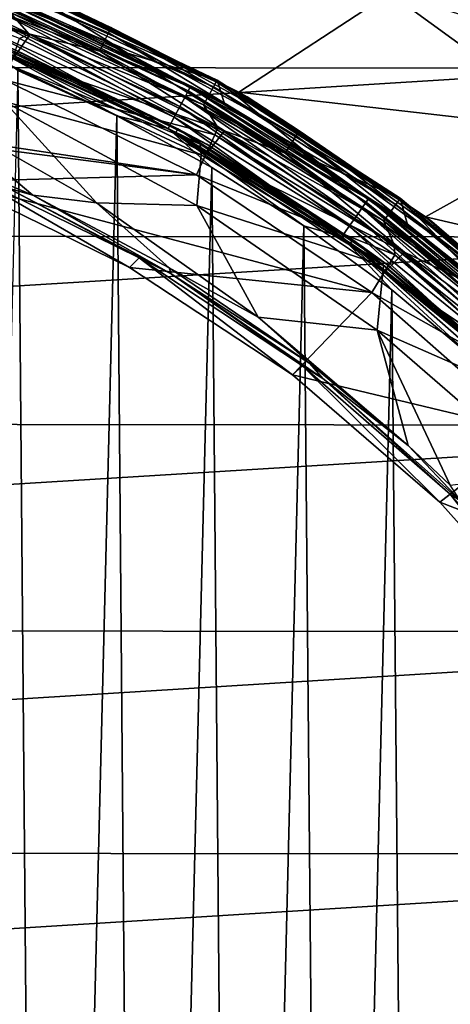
# Model space of a CAD drawing. Header units: metres. Extents: x -24 to 24, y -127 to 36.
# Tile 47 of 59: x 8 to 13, y 7 to 19. Entities that reach past the tile are written whole.
import ezdxf

# ---------------------------------------------------------------- set-up
doc = ezdxf.new("R2010")
doc.units = ezdxf.units.M
doc.layers.add('solid_12421031', color=7, linetype='CONTINUOUS')

msp = doc.modelspace()

# ---------------------------------------------------------------- linework, layer by layer
at = {"layer": 'solid_12421031'}
for points in [[(12.865988, 20.258965, -4), (-15.283298, 18.503847, -4), (-12.848287, 20.270407, -4)], [(15.310651, 18.481251, -4), (-15.283298, 18.503847, -4), (12.865988, 20.258965, -4)], [(15.310651, 18.481251, -4), (12.865988, 20.258965, -4), (12.899955, 20.238359, -1)], [(15.330202, 18.465776, -1), (12.899955, 20.238359, -1), (13.614351, 19.723793, -0.742193)], [(15.310651, 18.481251, -4), (12.899955, 20.238359, -1), (15.330202, 18.465776, -1)], [(6.48184, 19.949051, 144.654053), (6.459906, 19.881544, 144.79364), (8.900785, 18.915133, 144.79364)], [(8.931007, 18.979357, 144.654053), (6.48184, 19.949051, 144.654053), (8.900785, 18.915133, 144.79364)], [(8.157937, 19.35066, 144.5), (6.48184, 19.949051, 144.654053), (8.931007, 18.979357, 144.654053)], [(6.459906, 19.881544, 144.79364), (6.425705, 19.776287, 144.904419), (8.853663, 18.814991, 144.904419)], [(8.900785, 18.915133, 144.79364), (6.459906, 19.881544, 144.79364), (8.853663, 18.814991, 144.904419)], [(7.940036, 18.899851, 145), (5.425307, 19.768526, 145), (5.230285, 19.458529, 145)], [(6.382594, 19.643604, 144.975525), (5.425307, 19.768526, 145), (7.940036, 18.899851, 145)], [(7.928849, 18.899214, 147.5), (7.81195, 18.844975, 147.5), (5.469922, 19.752222, 147.5)], [(7.928849, 18.899214, 147.5), (5.469922, 19.752222, 147.5), (7.696009, 19.163336, 147.52475)], [(6.425705, 19.776287, 144.904419), (6.382594, 19.643604, 144.975525), (8.794262, 18.688759, 144.975525)], [(8.853663, 18.814991, 144.904419), (6.425705, 19.776287, 144.904419), (8.794262, 18.688759, 144.975525)], [(8.794262, 18.688759, 144.975525), (6.382594, 19.643604, 144.975525), (7.940036, 18.899851, 145)], [(7.940036, 18.899851, 145), (5.230285, 19.458529, 145), (7.737055, 18.605377, 145)], [(7.789508, 19.396151, 147.708481), (7.815786, 19.461582, 147.849274), (10.223229, 18.31189, 147.849274)], [(7.815786, 19.461582, 147.849274), (7.82445, 19.48315, 148.004364), (10.234561, 18.332182, 148.004364)], [(10.223229, 18.31189, 147.849274), (7.815786, 19.461582, 147.849274), (10.234561, 18.332182, 148.004364)], [(9.134733, 18.664555, 172.708054), (10.234561, 18.332182, 148.004364), (7.82445, 19.48315, 148.004364)], [(7.900219, 19.219547, 172.720291), (9.134733, 18.664555, 172.708054), (7.82445, 19.48315, 148.004364)], [(7.544965, 19.285965, 173.034393), (9.878173, 18.202646, 173.008987), (7.563169, 19.336214, 172.876328)], [(7.563169, 19.336214, 172.876328), (9.902005, 18.250072, 172.8508), (7.900219, 19.219547, 172.720291)], [(9.878173, 18.202646, 173.008987), (9.902005, 18.250072, 172.8508), (7.563169, 19.336214, 172.876328)], [(7.748218, 19.293335, 147.596619), (7.789508, 19.396151, 147.708481), (10.188857, 18.250322, 147.708481)], [(10.188857, 18.250322, 147.708481), (7.789508, 19.396151, 147.708481), (10.223229, 18.31189, 147.849274)], [(10.50086, 18.185268), (8.029844, 19.404125), (8.157937, 19.35066, 144.5)], [(12.34951, 19.402538), (8.029844, 19.404125), (10.50086, 18.185268)], [(10.601276, 18.127684, 144.5), (8.157937, 19.35066, 144.5), (8.931007, 18.979357, 144.654053)], [(10.50086, 18.185268), (8.157937, 19.35066, 144.5), (10.601276, 18.127684, 144.5)], [(14.675427, 17.708992), (12.34951, 19.402538), (10.50086, 18.185268)], [(13.212515, 19.141632, -0.034074), (12.34951, 19.402538), (14.675427, 17.708992)], [(7.512905, 19.200518, 173.182098), (9.836201, 18.121998, 173.156906), (7.544965, 19.285965, 173.034393)], [(9.836201, 18.121998, 173.156906), (9.878173, 18.202646, 173.008987), (7.544965, 19.285965, 173.034393)], [(7.696009, 19.163336, 147.52475), (7.748218, 19.293335, 147.596619), (10.134849, 18.153582, 147.596619)], [(10.134849, 18.153582, 147.596619), (7.748218, 19.293335, 147.596619), (10.188857, 18.250322, 147.708481)], [(9.902005, 18.250072, 172.8508), (9.134733, 18.664555, 172.708054), (7.900219, 19.219547, 172.720291)], [(7.4685, 19.084044, 173.306335), (9.778066, 18.012064, 173.281433), (7.512905, 19.200518, 173.182098)], [(9.778066, 18.012064, 173.281433), (9.836201, 18.121998, 173.156906), (7.512905, 19.200518, 173.182098)], [(10.066559, 18.031261, 147.52475), (7.696009, 19.163336, 147.52475), (10.134849, 18.153582, 147.596619)], [(7.928849, 18.899214, 147.5), (7.696009, 19.163336, 147.52475), (10.066559, 18.031261, 147.52475)], [(7.415333, 18.945942, 173.397095), (9.70846, 17.881716, 173.372543), (7.4685, 19.084044, 173.306335)], [(9.70846, 17.881716, 173.372543), (9.778066, 18.012064, 173.281433), (7.4685, 19.084044, 173.306335)], [(8.931007, 18.979357, 144.654053), (8.900785, 18.915133, 144.79364), (11.201295, 17.650415, 144.79364)], [(11.239328, 17.710346, 144.654053), (8.931007, 18.979357, 144.654053), (11.201295, 17.650415, 144.79364)], [(10.601276, 18.127684, 144.5), (8.931007, 18.979357, 144.654053), (11.239328, 17.710346, 144.654053)], [(7.358145, 18.798441, 173.449997), (9.633591, 17.742496, 173.425827), (7.415333, 18.945942, 173.397095)], [(9.633591, 17.742496, 173.425827), (9.70846, 17.881716, 173.372543), (7.415333, 18.945942, 173.397095)], [(10.322615, 17.710819, 145), (7.940036, 18.899851, 145), (7.737055, 18.605377, 145)], [(7.928849, 18.899214, 147.5), (10.204698, 17.663256, 147.5), (7.81195, 18.844975, 147.5)], [(10.242614, 17.752224, 147.5), (10.204698, 17.663256, 147.5), (7.928849, 18.899214, 147.5)], [(10.242614, 17.752224, 147.5), (7.928849, 18.899214, 147.5), (10.066559, 18.031261, 147.52475)], [(8.794262, 18.688759, 144.975525), (7.940036, 18.899851, 145), (10.322615, 17.710819, 145)], [(8.900785, 18.915133, 144.79364), (8.853663, 18.814991, 144.904419), (11.141993, 17.556971, 144.904419)], [(11.201295, 17.650415, 144.79364), (8.900785, 18.915133, 144.79364), (11.141993, 17.556971, 144.904419)], [(9.003596, 17.896492, 173.449326), (9.633591, 17.742496, 173.425827), (7.358145, 18.798441, 173.449997)], [(7.792282, 18.454409, 173.462051), (9.003596, 17.896492, 173.449326), (7.358145, 18.798441, 173.449997)], [(7.451731, 18.820925, 145.061798), (9.75186, 17.738565, 145.061798), (7.431797, 18.770576, 145.007614)], [(7.737055, 18.605377, 145), (7.431797, 18.770576, 145.007614), (9.725773, 17.691114, 145.007614)], [(9.75186, 17.738565, 145.061798), (9.725773, 17.691114, 145.007614), (7.431797, 18.770576, 145.007614)], [(7.450939, 18.818924, 145.338165), (7.670861, 18.6992, 145.432541), (9.750823, 17.736681, 145.338165)], [(7.450939, 18.818924, 145.338165), (9.750823, 17.736681, 145.338165), (7.74934, 18.708561, 145.23999)], [(7.451731, 18.820925, 145.061798), (7.734123, 18.714857, 145.100006), (9.75186, 17.738565, 145.061798)], [(7.81195, 18.844975, 147.5), (10.204698, 17.663256, 147.5), (7.641145, 18.335623, 149.5)], [(8.853663, 18.814991, 144.904419), (8.794262, 18.688759, 144.975525), (11.067239, 17.439178, 144.975525)], [(11.141993, 17.556971, 144.904419), (8.853663, 18.814991, 144.904419), (11.067239, 17.439178, 144.975525)], [(10.026096, 17.549416, 145.432404), (7.670861, 18.6992, 145.432541), (7.658072, 18.528763, 145.811859)], [(9.750823, 17.736681, 145.338165), (7.670861, 18.6992, 145.432541), (10.026096, 17.549416, 145.432404)], [(10.105979, 17.547983, 145.100006), (7.734123, 18.714857, 145.100006), (7.74934, 18.708561, 145.23999)], [(9.75186, 17.738565, 145.061798), (7.734123, 18.714857, 145.100006), (10.105979, 17.547983, 145.100006)], [(9.750823, 17.736681, 145.338165), (10.125, 17.537014, 145.23999), (7.74934, 18.708561, 145.23999)], [(10.105979, 17.547983, 145.100006), (7.74934, 18.708561, 145.23999), (10.125, 17.537014, 145.23999)], [(11.067239, 17.439178, 144.975525), (8.794262, 18.688759, 144.975525), (10.322615, 17.710819, 145)], [(9.134733, 18.664555, 172.708054), (10.329865, 18.030745, 172.694397), (10.234561, 18.332182, 148.004364)], [(9.902005, 18.250072, 172.8508), (10.329865, 18.030745, 172.694397), (9.134733, 18.664555, 172.708054)], [(15.310651, 18.481251, -4), (-17.484015, 16.440725, -4), (-15.283298, 18.503847, -4)], [(10.038218, 17.418863, 145.684891), (7.658072, 18.528763, 145.811859), (7.622422, 18.071875, 146.742477)], [(10.026096, 17.549416, 145.432404), (7.658072, 18.528763, 145.811859), (10.038218, 17.418863, 145.684891)], [(10.105087, 17.431812, 145), (7.737055, 18.605377, 145), (9.725773, 17.691114, 145.007614)], [(10.322615, 17.710819, 145), (7.737055, 18.605377, 145), (10.105087, 17.431812, 145)], [(17.515476, 16.407091, -4), (-17.484015, 16.440725, -4), (15.310651, 18.481251, -4)], [(7.792282, 18.454409, 173.462051), (6.874046, -18.816154, 173.470474), (8.107005, -18.320101, 173.458923)], [(7.792282, 18.454409, 173.462051), (8.107005, -18.320101, 173.458923), (9.003596, 17.896492, 173.449326)], [(2.393967, 18.313297, 149.5), (7.641145, 18.335623, 149.5), (9.979542, 17.174118, 149.5)], [(4.737645, 17.850834, 149.5), (2.393967, 18.313297, 149.5), (9.979542, 17.174118, 149.5)], [(10.204698, 17.663256, 147.5), (9.979542, 17.174118, 149.5), (7.641145, 18.335623, 149.5)], [(9.878173, 18.202646, 173.008987), (12.059115, 16.838619, 172.979111), (9.902005, 18.250072, 172.8508)], [(9.902005, 18.250072, 172.8508), (12.088207, 16.882494, 172.82077), (10.329865, 18.030745, 172.694397)], [(12.059115, 16.838619, 172.979111), (12.088207, 16.882494, 172.82077), (9.902005, 18.250072, 172.8508)], [(10.134849, 18.153582, 147.596619), (10.188857, 18.250322, 147.708481), (12.423327, 16.809164, 147.708481)], [(10.188857, 18.250322, 147.708481), (10.223229, 18.31189, 147.849274), (12.465238, 16.86587, 147.849274)], [(12.423327, 16.809164, 147.708481), (10.188857, 18.250322, 147.708481), (12.465238, 16.86587, 147.849274)], [(10.223229, 18.31189, 147.849274), (10.234561, 18.332182, 148.004364), (12.479054, 16.88456, 148.004364)], [(12.465238, 16.86587, 147.849274), (10.223229, 18.31189, 147.849274), (12.479054, 16.88456, 148.004364)], [(11.477748, 17.322828, 172.680023), (12.479054, 16.88456, 148.004364), (10.234561, 18.332182, 148.004364)], [(10.329865, 18.030745, 172.694397), (11.477748, 17.322828, 172.680023), (10.234561, 18.332182, 148.004364)], [(9.836201, 18.121998, 173.156906), (12.007877, 16.764011, 173.127274), (9.878173, 18.202646, 173.008987)], [(12.007877, 16.764011, 173.127274), (12.059115, 16.838619, 172.979111), (9.878173, 18.202646, 173.008987)], [(10.066559, 18.031261, 147.52475), (10.134849, 18.153582, 147.596619), (12.357474, 16.720062, 147.596619)], [(12.357474, 16.720062, 147.596619), (10.134849, 18.153582, 147.596619), (12.423327, 16.809164, 147.708481)], [(12.788426, 16.655687), (10.50086, 18.185268), (10.601276, 18.127684, 144.5)], [(14.675427, 17.708992), (10.50086, 18.185268), (12.788426, 16.655687)], [(12.865149, 16.59783, 144.5), (10.601276, 18.127684, 144.5), (11.239328, 17.710346, 144.654053)], [(12.788426, 16.655687), (10.601276, 18.127684, 144.5), (12.865149, 16.59783, 144.5)], [(6.543478, 17.525808, 148.38591), (7.973491, 16.923756, 148.385071), (6.664794, 18.024612, 147.502563)], [(7.622422, 18.071875, 146.742477), (6.664794, 18.024612, 147.502563), (8.756303, 16.830067, 147.940109)], [(7.973491, 16.923756, 148.385071), (8.756303, 16.830067, 147.940109), (6.664794, 18.024612, 147.502563)], [(9.983639, 16.795286, 146.892181), (7.622422, 18.071875, 146.742477), (8.756303, 16.830067, 147.940109)], [(10.038218, 17.418863, 145.684891), (7.622422, 18.071875, 146.742477), (9.983639, 16.795286, 146.892181)], [(9.70846, 17.881716, 173.372543), (11.85194, 16.541729, 173.343674), (9.778066, 18.012064, 173.281433)], [(9.778066, 18.012064, 173.281433), (11.93691, 16.662313, 173.252151), (9.836201, 18.121998, 173.156906)], [(11.85194, 16.541729, 173.343674), (11.93691, 16.662313, 173.252151), (9.778066, 18.012064, 173.281433)], [(11.93691, 16.662313, 173.252151), (12.007877, 16.764011, 173.127274), (9.836201, 18.121998, 173.156906)], [(12.274209, 16.607401, 147.52475), (10.066559, 18.031261, 147.52475), (12.357474, 16.720062, 147.596619)], [(10.242614, 17.752224, 147.5), (10.066559, 18.031261, 147.52475), (12.274209, 16.607401, 147.52475)], [(12.088207, 16.882494, 172.82077), (11.477748, 17.322828, 172.680023), (10.329865, 18.030745, 172.694397)], [(9.003596, 17.896492, 173.449326), (8.107005, -18.320101, 173.458923), (9.3024, -17.743454, 173.445908)], [(9.003596, 17.896492, 173.449326), (10.169304, 17.26194, 173.435364), (9.633591, 17.742496, 173.425827)], [(9.003596, 17.896492, 173.449326), (9.3024, -17.743454, 173.445908), (10.169304, 17.26194, 173.435364)], [(7.006485, 17.088566, 149.5), (4.737645, 17.850834, 149.5), (9.979542, 17.174118, 149.5)], [(9.633591, 17.742496, 173.425827), (11.760544, 16.412939, 173.397385), (9.70846, 17.881716, 173.372543)], [(11.760544, 16.412939, 173.397385), (11.85194, 16.541729, 173.343674), (9.70846, 17.881716, 173.372543)], [(11.296749, 16.547087, 173.420242), (11.760544, 16.412939, 173.397385), (9.633591, 17.742496, 173.425827)], [(10.169304, 17.26194, 173.435364), (11.296749, 16.547087, 173.420242), (9.633591, 17.742496, 173.425827)], [(9.75186, 17.738565, 145.061798), (11.898194, 16.376461, 145.061798), (9.725773, 17.691114, 145.007614)], [(10.105087, 17.431812, 145), (9.725773, 17.691114, 145.007614), (11.866366, 16.332653, 145.007614)], [(11.898194, 16.376461, 145.061798), (11.866366, 16.332653, 145.007614), (9.725773, 17.691114, 145.007614)], [(9.750823, 17.736681, 145.338165), (10.026096, 17.549416, 145.432404), (11.896931, 16.37472, 145.338165)], [(9.750823, 17.736681, 145.338165), (11.896931, 16.37472, 145.338165), (10.125, 17.537014, 145.23999)], [(9.75186, 17.738565, 145.061798), (10.105979, 17.547983, 145.100006), (11.898194, 16.376461, 145.061798)], [(10.204698, 17.663256, 147.5), (12.412667, 16.189075, 147.5), (9.979542, 17.174118, 149.5)], [(12.529452, 16.224209, 145), (10.322615, 17.710819, 145), (10.105087, 17.431812, 145)], [(12.402935, 16.316704, 147.5), (10.204698, 17.663256, 147.5), (10.242614, 17.752224, 147.5)], [(12.402935, 16.316704, 147.5), (12.412667, 16.189075, 147.5), (10.204698, 17.663256, 147.5)], [(12.402935, 16.316704, 147.5), (10.242614, 17.752224, 147.5), (12.274209, 16.607401, 147.52475)], [(11.067239, 17.439178, 144.975525), (10.322615, 17.710819, 145), (12.529452, 16.224209, 145)], [(11.201295, 17.650415, 144.79364), (11.141993, 17.556971, 144.904419), (13.254607, 16.022068, 144.904419)], [(11.239328, 17.710346, 144.654053), (11.201295, 17.650415, 144.79364), (13.325152, 16.107344, 144.79364)], [(13.325152, 16.107344, 144.79364), (11.201295, 17.650415, 144.79364), (13.254607, 16.022068, 144.904419)], [(13.370398, 16.162035, 144.654053), (11.239328, 17.710346, 144.654053), (13.325152, 16.107344, 144.79364)], [(12.865149, 16.59783, 144.5), (11.239328, 17.710346, 144.654053), (13.370398, 16.162035, 144.654053)], [(16.776335, 15.73355), (14.675427, 17.708992), (12.788426, 16.655687)], [(7.672773, 17.007956, 148.486267), (7.973491, 16.923756, 148.385071), (6.543478, 17.525808, 148.38591)], [(12.209427, 16.106901, 145.432541), (10.026096, 17.549416, 145.432404), (10.038218, 17.418863, 145.684891)], [(11.896931, 16.37472, 145.338165), (10.026096, 17.549416, 145.432404), (12.209427, 16.106901, 145.432541)], [(12.305634, 16.082098, 145.100006), (10.105979, 17.547983, 145.100006), (10.125, 17.537014, 145.23999)], [(11.898194, 16.376461, 145.061798), (10.105979, 17.547983, 145.100006), (12.305634, 16.082098, 145.100006)], [(11.896931, 16.37472, 145.338165), (12.327419, 16.065405, 145.23999), (10.125, 17.537014, 145.23999)], [(12.305634, 16.082098, 145.100006), (10.125, 17.537014, 145.23999), (12.327419, 16.065405, 145.23999)], [(11.141993, 17.556971, 144.904419), (11.067239, 17.439178, 144.975525), (13.165679, 15.914573, 144.975525)], [(13.254607, 16.022068, 144.904419), (11.141993, 17.556971, 144.904419), (13.165679, 15.914573, 144.975525)], [(12.27368, 16.058002, 145.43251), (10.038218, 17.418863, 145.684891), (9.983639, 16.795286, 146.892181)], [(12.209427, 16.106901, 145.432541), (10.038218, 17.418863, 145.684891), (12.27368, 16.058002, 145.43251)], [(12.284745, 15.972407, 145), (10.105087, 17.431812, 145), (11.866366, 16.332653, 145.007614)], [(12.529452, 16.224209, 145), (10.105087, 17.431812, 145), (12.284745, 15.972407, 145)], [(13.165679, 15.914573, 144.975525), (11.067239, 17.439178, 144.975525), (12.529452, 16.224209, 145)], [(11.477748, 17.322828, 172.680023), (12.571759, 16.546164, 172.664719), (12.479054, 16.88456, 148.004364)], [(12.088207, 16.882494, 172.82077), (12.571759, 16.546164, 172.664719), (11.477748, 17.322828, 172.680023)], [(7.125751, 17.212389, 148.593796), (7.006485, 17.088566, 149.5), (9.161244, 16.03688, 149.5)], [(7.006485, 17.088566, 149.5), (9.979542, 17.174118, 149.5), (12.131117, 15.729862, 149.5)], [(9.279244, 16.153584, 148.593796), (7.125751, 17.212389, 148.593796), (9.161244, 16.03688, 149.5)], [(7.672773, 17.007956, 148.486267), (7.125751, 17.212389, 148.593796), (9.279244, 16.153584, 148.593796)], [(10.169304, 17.26194, 173.435364), (9.3024, -17.743454, 173.445908), (10.466726, -17.08246, 173.431534)], [(12.412667, 16.189075, 147.5), (12.131117, 15.729862, 149.5), (9.979542, 17.174118, 149.5)], [(10.169304, 17.26194, 173.435364), (10.466726, -17.08246, 173.431534), (11.296749, 16.547087, 173.420242)], [(9.161244, 16.03688, 149.5), (7.006485, 17.088566, 149.5), (12.131117, 15.729862, 149.5)], [(7.672773, 17.007956, 148.486267), (9.670949, 15.956651, 148.486267), (7.973491, 16.923756, 148.385071)], [(7.672773, 17.007956, 148.486267), (9.279244, 16.153584, 148.593796), (9.670949, 15.956651, 148.486267)], [(7.973491, 16.923756, 148.385071), (9.645722, 16.030373, 148.384079), (8.756303, 16.830067, 147.940109)], [(9.670949, 15.956651, 148.486267), (9.645722, 16.030373, 148.384079), (7.973491, 16.923756, 148.385071)], [(9.983639, 16.795286, 146.892181), (8.756303, 16.830067, 147.940109), (10.7384, 15.425225, 148.240967)], [(9.645722, 16.030373, 148.384079), (10.7384, 15.425225, 148.240967), (8.756303, 16.830067, 147.940109)], [(12.194408, 15.2656, 146.892822), (9.983639, 16.795286, 146.892181), (10.7384, 15.425225, 148.240967)], [(12.27368, 16.058002, 145.43251), (9.983639, 16.795286, 146.892181), (12.194408, 15.2656, 146.892822)], [(12.007877, 16.764011, 173.127274), (13.994452, 15.147451, 173.095001), (12.059115, 16.838619, 172.979111)], [(12.059115, 16.838619, 172.979111), (14.054165, 15.214868, 172.946564), (12.088207, 16.882494, 172.82077)], [(13.994452, 15.147451, 173.095001), (14.054165, 15.214868, 172.946564), (12.059115, 16.838619, 172.979111)], [(12.088207, 16.882494, 172.82077), (14.088069, 15.254513, 172.788071), (12.571759, 16.546164, 172.664719)], [(14.054165, 15.214868, 172.946564), (14.088069, 15.254513, 172.788071), (12.088207, 16.882494, 172.82077)], [(12.357474, 16.720062, 147.596619), (12.423327, 16.809164, 147.708481), (14.456761, 15.095997, 147.708481)], [(12.423327, 16.809164, 147.708481), (12.465238, 16.86587, 147.849274), (14.505531, 15.146923, 147.849274)], [(14.456761, 15.095997, 147.708481), (12.423327, 16.809164, 147.708481), (14.505531, 15.146923, 147.849274)], [(12.465238, 16.86587, 147.849274), (12.479054, 16.88456, 148.004364), (14.521608, 15.163708, 148.004364)], [(14.505531, 15.146923, 147.849274), (12.465238, 16.86587, 147.849274), (14.521608, 15.163708, 148.004364)], [(13.611903, 15.7018, 172.648727), (14.521608, 15.163708, 148.004364), (12.479054, 16.88456, 148.004364)], [(12.571759, 16.546164, 172.664719), (13.611903, 15.7018, 172.648727), (12.479054, 16.88456, 148.004364)], [(11.93691, 16.662313, 173.252151), (13.911747, 15.055555, 173.220245), (12.007877, 16.764011, 173.127274)], [(13.911747, 15.055555, 173.220245), (13.994452, 15.147451, 173.095001), (12.007877, 16.764011, 173.127274)], [(12.274209, 16.607401, 147.52475), (12.357474, 16.720062, 147.596619), (14.38013, 15.015976, 147.596619)], [(14.38013, 15.015976, 147.596619), (12.357474, 16.720062, 147.596619), (14.456761, 15.095997, 147.708481)], [(11.85194, 16.541729, 173.343674), (13.812722, 14.946595, 173.312225), (11.93691, 16.662313, 173.252151)], [(13.812722, 14.946595, 173.312225), (13.911747, 15.055555, 173.220245), (11.93691, 16.662313, 173.252151)], [(14.283235, 14.914797, 147.52475), (12.274209, 16.607401, 147.52475), (14.38013, 15.015976, 147.596619)], [(12.402935, 16.316704, 147.5), (12.274209, 16.607401, 147.52475), (14.283235, 14.914797, 147.52475)], [(14.860241, 14.838205), (12.788426, 16.655687), (12.865149, 16.59783, 144.5)], [(16.776335, 15.73355), (12.788426, 16.655687), (14.860241, 14.838205)], [(14.911231, 14.786994, 144.5), (12.865149, 16.59783, 144.5), (13.370398, 16.162035, 144.654053)], [(14.860241, 14.838205), (12.865149, 16.59783, 144.5), (14.911231, 14.786994, 144.5)], [(17.515476, 16.407091, -4), (-19.39599, 14.135539, -4), (-17.484015, 16.440725, -4)], [(11.296749, 16.547087, 173.420242), (10.466726, -17.08246, 173.431534), (11.592606, -16.341385, 173.416)], [(11.296749, 16.547087, 173.420242), (12.373704, 15.760427, 173.404297), (11.760544, 16.412939, 173.397385)], [(11.296749, 16.547087, 173.420242), (11.592606, -16.341385, 173.416), (12.373704, 15.760427, 173.404297)], [(11.760544, 16.412939, 173.397385), (13.706209, 14.830219, 173.366425), (11.85194, 16.541729, 173.343674)], [(13.706209, 14.830219, 173.366425), (13.812722, 14.946595, 173.312225), (11.85194, 16.541729, 173.343674)], [(14.088069, 15.254513, 172.788071), (13.611903, 15.7018, 172.648727), (12.571759, 16.546164, 172.664719)], [(19.425514, 14.094887, -4), (-19.39599, 14.135539, -4), (17.515476, 16.407091, -4)], [(13.390752, 14.907453, 173.387924), (13.706209, 14.830219, 173.366425), (11.760544, 16.412939, 173.397385)], [(12.373704, 15.760427, 173.404297), (13.390752, 14.907453, 173.387924), (11.760544, 16.412939, 173.397385)], [(11.898194, 16.376461, 145.061798), (13.856889, 14.756087, 145.061798), (11.866366, 16.332653, 145.007614)], [(12.284745, 15.972407, 145), (11.866366, 16.332653, 145.007614), (13.856889, 14.756087, 145.061798)], [(11.896931, 16.37472, 145.338165), (12.209427, 16.106901, 145.432541), (12.27368, 16.058002, 145.43251)], [(11.896931, 16.37472, 145.338165), (12.27368, 16.058002, 145.43251), (13.855416, 14.75452, 145.338165)], [(11.896931, 16.37472, 145.338165), (13.855416, 14.75452, 145.338165), (12.327419, 16.065405, 145.23999)], [(11.898194, 16.376461, 145.061798), (12.305634, 16.082098, 145.100006), (13.856889, 14.756087, 145.061798)], [(14.360169, 14.622878, 147.5), (12.412667, 16.189075, 147.5), (12.402935, 16.316704, 147.5)], [(14.360169, 14.622878, 147.5), (12.402935, 16.316704, 147.5), (14.283235, 14.914797, 147.52475)], [(14.530995, 14.460263, 145), (12.529452, 16.224209, 145), (12.284745, 15.972407, 145)], [(13.165679, 15.914573, 144.975525), (12.529452, 16.224209, 145), (14.530995, 14.460263, 145)], [(9.279244, 16.153584, 148.593796), (9.161244, 16.03688, 149.5), (11.158027, 14.717201, 149.5)], [(11.278765, 14.826737, 148.593796), (9.279244, 16.153584, 148.593796), (11.158027, 14.717201, 149.5)], [(9.670949, 15.956651, 148.486267), (9.279244, 16.153584, 148.593796), (11.278765, 14.826737, 148.593796)], [(12.412667, 16.189075, 147.5), (14.410285, 14.439623, 147.5), (12.131117, 15.729862, 149.5)], [(14.295605, 14.342182, 145.100006), (12.305634, 16.082098, 145.100006), (12.327419, 16.065405, 145.23999)], [(13.856889, 14.756087, 145.061798), (12.305634, 16.082098, 145.100006), (14.295605, 14.342182, 145.100006)], [(14.360169, 14.622878, 147.5), (14.410285, 14.439623, 147.5), (12.412667, 16.189075, 147.5)], [(11.158027, 14.717201, 149.5), (9.161244, 16.03688, 149.5), (12.131117, 15.729862, 149.5)], [(9.645722, 16.030373, 148.384079), (11.369002, 14.857216, 148.385025), (10.7384, 15.425225, 148.240967)], [(9.670949, 15.956651, 148.486267), (11.369002, 14.857216, 148.385025), (9.645722, 16.030373, 148.384079)], [(9.670949, 15.956651, 148.486267), (11.527511, 14.67169, 148.486267), (11.369002, 14.857216, 148.385025)], [(9.670949, 15.956651, 148.486267), (11.278765, 14.826737, 148.593796), (11.527511, 14.67169, 148.486267)], [(14.190447, 14.392062, 145.432663), (12.27368, 16.058002, 145.43251), (12.194408, 15.2656, 146.892822)], [(13.855416, 14.75452, 145.338165), (12.27368, 16.058002, 145.43251), (14.190447, 14.392062, 145.432663)], [(14.251481, 14.244887, 145), (12.284745, 15.972407, 145), (13.856889, 14.756087, 145.061798)], [(14.530995, 14.460263, 145), (12.284745, 15.972407, 145), (14.251481, 14.244887, 145)], [(13.855416, 14.75452, 145.338165), (14.318913, 14.318913, 145.23999), (12.327419, 16.065405, 145.23999)], [(14.295605, 14.342182, 145.100006), (12.327419, 16.065405, 145.23999), (14.318913, 14.318913, 145.23999)], [(11.158027, 14.717201, 149.5), (12.131117, 15.729862, 149.5), (14.071499, 14.020504, 149.5)], [(12.373704, 15.760427, 173.404297), (11.592606, -16.341385, 173.416), (12.66116, -15.531116, 173.399796)], [(14.410285, 14.439623, 147.5), (14.071499, 14.020504, 149.5), (12.131117, 15.729862, 149.5)], [(12.373704, 15.760427, 173.404297), (12.66116, -15.531116, 173.399796), (13.390752, 14.907453, 173.387924)], [(12.194408, 15.2656, 146.892822), (10.7384, 15.425225, 148.240967), (12.576735, 13.848962, 148.386047)], [(11.369002, 14.857216, 148.385025), (12.576735, 13.848962, 148.386047), (10.7384, 15.425225, 148.240967)], [(12.194408, 15.2656, 146.892822), (12.576735, 13.848962, 148.386047), (13.091552, 13.364029, 148.385254)], [(14.221415, 13.505872, 146.74437), (12.194408, 15.2656, 146.892822), (13.091552, 13.364029, 148.385254)], [(14.190447, 14.392062, 145.432663), (12.194408, 15.2656, 146.892822), (14.221415, 13.505872, 146.74437)], [(13.390752, 14.907453, 173.387924), (12.66116, -15.531116, 173.399796), (13.673158, -14.648419, 173.383148)], [(11.278765, 14.826737, 148.593796), (11.158027, 14.717201, 149.5), (12.964498, 13.154076, 149.5)], [(13.091132, 13.253864, 148.593796), (11.278765, 14.826737, 148.593796), (12.964498, 13.154076, 149.5)], [(11.527511, 14.67169, 148.486267), (11.278765, 14.826737, 148.593796), (13.091132, 13.253864, 148.593796)], [(11.527511, 14.67169, 148.486267), (12.576735, 13.848962, 148.386047), (11.369002, 14.857216, 148.385025)], [(12.964498, 13.154076, 149.5), (11.158027, 14.717201, 149.5), (14.071499, 14.020504, 149.5)], [(11.527511, 14.67169, 148.486267), (13.215271, 13.171886, 148.486267), (12.576735, 13.848962, 148.386047)], [(11.527511, 14.67169, 148.486267), (13.091132, 13.253864, 148.593796), (13.215271, 13.171886, 148.486267)], [(19.425514, 14.094887, -4), (-21.006851, 11.604669, -4), (-19.39599, 14.135539, -4)], [(21.030613, 11.561784, -4), (-21.006851, 11.604669, -4), (19.425514, 14.094887, -4)], [(12.964498, 13.154076, 149.5), (14.071499, 14.020504, 149.5), (15.780842, 12.062821, 149.5)], [(13.215271, 13.171886, 148.486267), (13.091552, 13.364029, 148.385254), (12.576735, 13.848962, 148.386047)], [(13.091132, 13.253864, 148.593796), (12.964498, 13.154076, 149.5), (14.560306, 11.362761, 149.5)], [(13.091132, 13.253864, 148.593796), (14.560306, 11.362761, 149.5), (14.686275, 11.461065, 148.593796)], [(13.215271, 13.171886, 148.486267), (13.091132, 13.253864, 148.593796), (14.686275, 11.461065, 148.593796)], [(14.560306, 11.362761, 149.5), (12.964498, 13.154076, 149.5), (15.780842, 12.062821, 149.5)], [(21.030613, 11.561784, -4), (-22.300406, 8.87088, -4), (-21.006851, 11.604669, -4)], [(22.316122, 8.831187, -4), (-22.300406, 8.87088, -4), (21.030613, 11.561784, -4)], [(22.316122, 8.831187, -4), (-23.239023, 5.992698, -4), (-22.300406, 8.87088, -4)], [(23.246927, 5.961985, -4), (-23.239023, 5.992698, -4), (22.316122, 8.831187, -4)]]:
    msp.add_3dface(points, dxfattribs=at)

doc.saveas('drawing.dxf')
